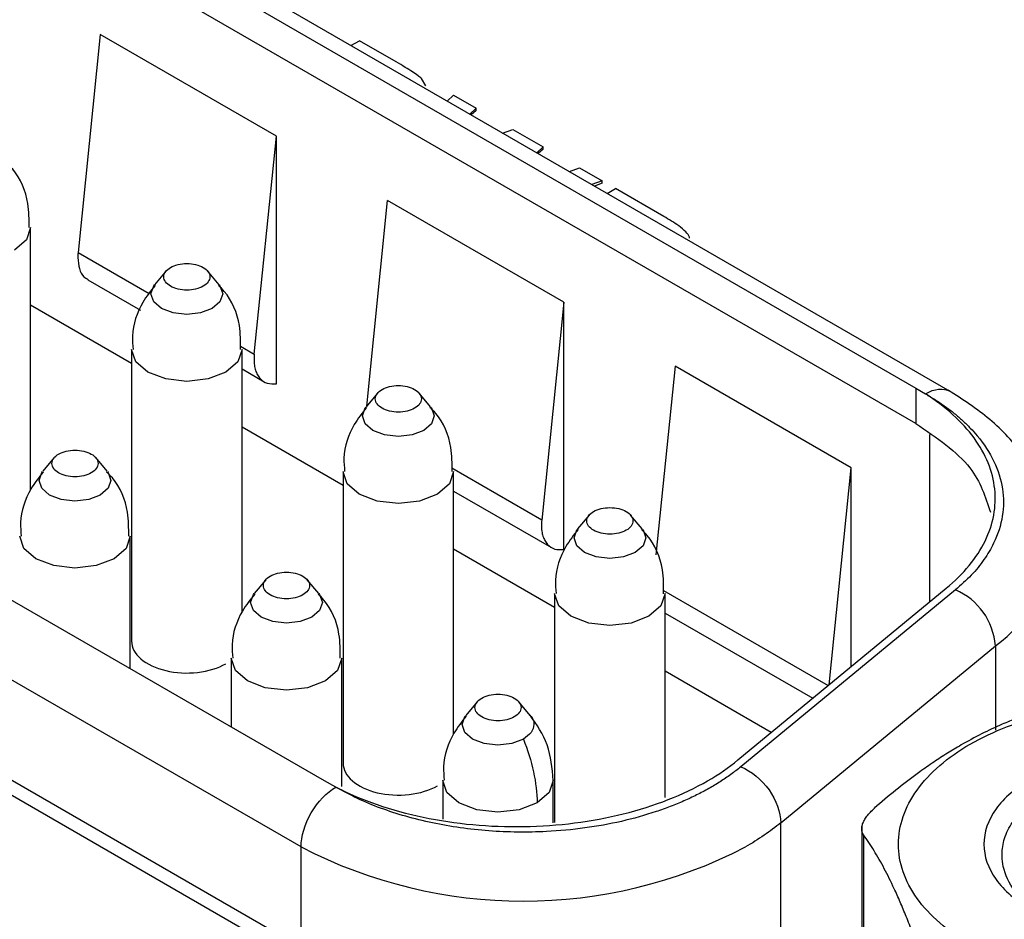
# Model space of a CAD drawing. Header units: inches. Extents: x 1.04 to 7.18, y 2.19 to 10.07.
# Tile 37 of 40: x 6.57 to 6.75, y 9.65 to 9.82. Entities that reach past the tile are written whole.
import ezdxf

# ---------------------------------------------------------------- set-up
doc = ezdxf.new("R2010")
doc.units = ezdxf.units.IN
doc.header["$MEASUREMENT"] = 0

msp = doc.modelspace()

# ---------------------------------------------------------------- linework, layer by layer
at = {"color": 7, "linetype": 'Continuous', "lineweight": 25}
for p, q in [((6.4636791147, 9.9025699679), (6.72934867, 9.7492022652)), ((6.7356014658, 9.7485878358), (6.4662839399, 9.9040614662)), ((6.7293486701, 9.74277281), (6.4636791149, 9.896140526)), ((6.621916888, 9.6778318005), (6.340048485, 9.8405508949)), ((6.6176714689, 9.6658175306), (6.331766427, 9.8308669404)), ((6.5812025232, 9.8134259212), (6.5771674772, 9.7738203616)), ((6.6132172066, 9.794944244), (6.581202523, 9.813425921)), ((6.6267416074, 9.811431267), (6.6282682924, 9.8123126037)), ((6.6349415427, 9.8084602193), (6.6282682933, 9.8123126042)), ((6.6403444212, 9.804132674), (6.6395714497, 9.8054207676)), ((6.6442226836, 9.8013396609), (6.6453839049, 9.8024319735)), ((6.6453839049, 9.8024319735), (6.6494956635, 9.8000583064)), ((6.649495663, 9.8000583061), (6.6483144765, 9.7989775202)), ((6.649495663, 9.7996500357), (6.6485880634, 9.7988195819)), ((6.649495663, 9.7996500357), (6.649495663, 9.8000583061)), ((6.6542766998, 9.7955356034), (6.6561689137, 9.7962059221)), ((6.6561689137, 9.7962059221), (6.6616429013, 9.7930458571)), ((6.6091821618, 9.755338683), (6.6132172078, 9.7949442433)), ((6.6132172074, 9.749990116), (6.6132172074, 9.7949442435)), ((6.6616429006, 9.7930458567), (6.6604721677, 9.7919590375)), ((6.6616429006, 9.7926375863), (6.6607433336, 9.7918024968)), ((6.6616429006, 9.7926375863), (6.6616429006, 9.7930458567)), ((6.6664088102, 9.7885318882), (6.6682743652, 9.7892175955)), ((6.6682743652, 9.7892175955), (6.6723944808, 9.786839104)), ((6.6723944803, 9.7868391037), (6.6705090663, 9.7861648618)), ((6.6723944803, 9.7864308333), (6.6709457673, 9.7859127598)), ((6.6723944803, 9.7864308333), (6.6723944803, 9.7868391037)), ((6.673274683, 9.7845683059), (6.674801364, 9.7854496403)), ((6.6835555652, 9.7803959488), (6.6748013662, 9.7854496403)), ((6.629593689, 9.7459286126), (6.6334003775, 9.7832927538)), ((6.6654150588, 9.764811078), (6.6334003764, 9.7832927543)), ((6.5685532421, 9.7306546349), (6.5685532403, 9.7783808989)), ((6.5771674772, 9.7738203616), (6.590083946, 9.7663638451)), ((6.593164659, 9.7704718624), (6.5910701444, 9.7679806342)), ((6.6027928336, 9.7679806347), (6.6006983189, 9.7704718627)), ((6.5789540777, 9.7688395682), (6.5884947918, 9.7633318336)), ((6.6654150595, 9.7648110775), (6.6613800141, 9.7252055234)), ((6.6654150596, 9.7198569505), (6.6654150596, 9.7648110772)), ((6.5868921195, 9.75368912), (6.5685532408, 9.7642759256)), ((6.5868921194, 9.7562028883), (6.5868921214, 9.7032160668)), ((6.606658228, 9.7567957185), (6.6091821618, 9.755338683)), ((6.6069708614, 9.7084766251), (6.6069708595, 9.7562028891)), ((6.6069708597, 9.7526658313), (6.6109687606, 9.7503578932)), ((6.6855982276, 9.7531595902), (6.682107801, 9.7188996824)), ((6.717612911, 9.734677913), (6.6855982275, 9.75315959)), ((6.7293486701, 9.7492022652), (6.7310734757, 9.7481544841)), ((6.7293486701, 9.7492022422), (6.7293486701, 9.74277281)), ((6.6315822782, 9.7482938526), (6.6294877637, 9.7458026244)), ((6.6412104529, 9.7458026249), (6.6391159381, 9.7482938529)), ((6.6253097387, 9.7315111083), (6.6069708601, 9.7420979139)), ((6.731817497, 9.7407373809), (6.731817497, 9.7103076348)), ((6.572842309, 9.7365619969), (6.5707477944, 9.7340707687)), ((6.5824704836, 9.7340707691), (6.5803759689, 9.7365619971)), ((6.6613800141, 9.7252055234), (6.6450758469, 9.734617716)), ((6.7135998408, 9.695288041), (6.7176129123, 9.7346779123)), ((6.7176129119, 9.6985966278), (6.7176129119, 9.7346779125)), ((6.6253097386, 9.7340248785), (6.6253097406, 9.681038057)), ((6.6453884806, 9.6862986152), (6.6453884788, 9.7340248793)), ((6.6453884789, 9.7304878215), (6.6631666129, 9.7202247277)), ((6.6699998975, 9.7261158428), (6.6679053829, 9.7236246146)), ((6.6796280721, 9.723624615), (6.6775335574, 9.7261158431)), ((6.5866485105, 9.6981917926), (6.5866485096, 9.7222930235)), ((6.663727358, 9.7093330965), (6.6453884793, 9.7199199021)), ((6.6112599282, 9.714383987), (6.6091654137, 9.7118927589)), ((6.6208881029, 9.7118927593), (6.6187935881, 9.7143839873)), ((6.6970280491, 9.6816253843), (6.73486272, 9.7128182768)), ((6.6637273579, 9.7118468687), (6.6637273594, 9.6702373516)), ((6.6834934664, 9.7124397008), (6.7134369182, 9.695153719)), ((6.6838060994, 9.67481179), (6.683806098, 9.7118468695)), ((6.7365253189, 9.7125224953), (6.6975441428, 9.6803843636)), ((6.5092579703, 9.7074853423), (6.72779294, 9.5813277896)), ((6.7317296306, 9.5817176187), (6.5131946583, 9.7078751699)), ((6.6838060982, 9.7083098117), (6.7106194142, 9.6928308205)), ((6.7048004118, 9.6702180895), (6.7437815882, 9.7023562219)), ((6.7437815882, 9.7023562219), (6.7437815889, 9.6870289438)), ((6.6049873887, 9.7001150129), (6.6049873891, 9.687604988)), ((6.6250661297, 9.6768248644), (6.6250661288, 9.7001150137)), ((6.7030802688, 9.6866151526), (6.6838060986, 9.6977418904)), ((6.6496775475, 9.6922059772), (6.6475830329, 9.689714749)), ((6.6593057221, 9.6897147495), (6.6572112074, 9.6922059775)), ((6.6239899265, 9.6767019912), (6.621916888, 9.6778318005)), ((6.6434050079, 9.6779370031), (6.6434050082, 9.670896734)), ((6.6634837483, 9.6702061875), (6.663483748, 9.6779370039)), ((6.7048004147, 9.5988961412), (6.7048004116, 9.6702180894)), ((6.7195014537, 9.6695174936), (6.7195014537, 9.599532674)), ((6.719820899, 9.6680386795), (6.719820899, 9.598184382)), ((6.6176714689, 9.6475619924), (6.6176714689, 9.6658175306))]:
    msp.add_line(p, q, dxfattribs=at)
at = {"color": 7, "linetype": 'Continuous', "lineweight": 25, "flags": 128}
for points in [[(6.5685532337, 9.7783875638), (6.5685532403, 9.7783808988), (6.5677890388, 9.7761630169), (6.5656127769, 9.7742827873)], [(6.6015384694, 9.7636787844), (6.5994247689, 9.7628634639), (6.5969314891, 9.7625771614), (6.5944382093, 9.7628634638), (6.5923245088, 9.7636787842), (6.5909121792, 9.7648989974), (6.5904162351, 9.7663383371), (6.5909121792, 9.7677776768), (6.5910348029, 9.7679379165)], [(6.6028304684, 9.7679350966), (6.6029507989, 9.7677776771), (6.6034467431, 9.7663383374), (6.6029507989, 9.7648989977), (6.6015384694, 9.7636787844)], [(6.6040303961, 9.7521047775), (6.6007733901, 9.7508484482), (6.5969314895, 9.750407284), (6.5930895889, 9.750848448), (6.5898325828, 9.7521047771), (6.5876563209, 9.7539850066), (6.5868921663, 9.7561851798)], [(6.6069708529, 9.756209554), (6.6069708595, 9.756202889), (6.606206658, 9.753985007), (6.6040303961, 9.7521047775)], [(6.6399560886, 9.7415007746), (6.6378423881, 9.7406854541), (6.6353491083, 9.7403991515), (6.6328558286, 9.7406854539), (6.630742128, 9.7415007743), (6.6293297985, 9.7427209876), (6.6288338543, 9.7441603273), (6.6293297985, 9.745599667), (6.6294524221, 9.7457599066)], [(6.6412480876, 9.7457570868), (6.6413684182, 9.7455996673), (6.6418643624, 9.7441603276), (6.6413684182, 9.7427209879), (6.6399560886, 9.7415007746)], [(6.5812161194, 9.7297689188), (6.5791024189, 9.7289535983), (6.5766091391, 9.7286672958), (6.5741158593, 9.7289535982), (6.5720021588, 9.7297689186), (6.5705898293, 9.7309891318), (6.5700938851, 9.7324284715), (6.5705898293, 9.7338678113), (6.5707124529, 9.7340280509)], [(6.5825081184, 9.7340252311), (6.582628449, 9.7338678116), (6.5831243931, 9.7324284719), (6.582628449, 9.7309891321), (6.5812161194, 9.7297689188)], [(6.6424480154, 9.7299267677), (6.6391910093, 9.7286704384), (6.6353491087, 9.7282292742), (6.6315072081, 9.7286704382), (6.628250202, 9.7299267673), (6.6260739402, 9.7318069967), (6.6253097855, 9.73400717)], [(6.6453884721, 9.7340315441), (6.6453884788, 9.7340248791), (6.6446242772, 9.7318069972), (6.6424480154, 9.7299267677)], [(6.6783737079, 9.7193227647), (6.6762600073, 9.7185074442), (6.6737667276, 9.7182211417), (6.6712734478, 9.7185074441), (6.6691597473, 9.7193227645), (6.6677474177, 9.7205429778), (6.6672514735, 9.7219823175), (6.6677474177, 9.7234216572), (6.6678700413, 9.7235818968)], [(6.6796657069, 9.723579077), (6.6797860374, 9.7234216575), (6.6802819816, 9.7219823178), (6.6797860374, 9.7205429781), (6.6783737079, 9.7193227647)], [(6.5837080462, 9.7181949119), (6.5804510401, 9.7169385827), (6.5766091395, 9.7164974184), (6.5727672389, 9.7169385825), (6.5695102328, 9.7181949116), (6.567333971, 9.720075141), (6.5665698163, 9.7222753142)], [(6.5866485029, 9.7222996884), (6.5866485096, 9.7222930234), (6.585884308, 9.7200751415), (6.5837080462, 9.7181949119)], [(6.6196337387, 9.707590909), (6.6175200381, 9.7067755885), (6.6150267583, 9.706489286), (6.6125334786, 9.7067755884), (6.610419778, 9.7075909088), (6.6090074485, 9.708811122), (6.6085115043, 9.7102504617), (6.6090074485, 9.7116898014), (6.6091300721, 9.7118500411)], [(6.6209257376, 9.7118472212), (6.6210460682, 9.7116898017), (6.6215420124, 9.710250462), (6.6210460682, 9.7088111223), (6.6196337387, 9.707590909)], [(6.6808656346, 9.7077487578), (6.6776086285, 9.7064924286), (6.6737667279, 9.7060512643), (6.6699248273, 9.7064924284), (6.6666678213, 9.7077487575), (6.6644915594, 9.7096289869), (6.6637274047, 9.7118291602)], [(6.6838060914, 9.7118535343), (6.683806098, 9.7118468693), (6.6830418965, 9.7096289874), (6.6808656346, 9.7077487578)], [(6.6221256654, 9.6960169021), (6.6188686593, 9.6947605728), (6.6150267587, 9.6943194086), (6.6111848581, 9.6947605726), (6.6079278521, 9.6960169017), (6.6057515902, 9.6978971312), (6.6049874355, 9.7000973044)], [(6.6250661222, 9.7001216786), (6.6250661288, 9.7001150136), (6.6243019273, 9.6978971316), (6.6221256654, 9.6960169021)], [(6.6580513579, 9.6854128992), (6.6559376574, 9.6845975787), (6.6534443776, 9.6843112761), (6.6509510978, 9.6845975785), (6.6488373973, 9.6854128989), (6.6474250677, 9.6866331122), (6.6469291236, 9.6880724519), (6.6474250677, 9.6895117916), (6.6475476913, 9.6896720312)], [(6.6605432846, 9.6738388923), (6.6572862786, 9.672582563), (6.653444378, 9.6721413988), (6.6496024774, 9.6725825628), (6.6463454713, 9.6738388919), (6.6441692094, 9.6757191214), (6.6434050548, 9.6779192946)], [(6.6634836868, 9.6779167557), (6.6627195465, 9.6757191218), (6.6605432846, 9.6738388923)]]:
    msp.add_lwpolyline(points, dxfattribs=at)
at = {"color": 7, "linetype": 'Continuous', "lineweight": 25}
for centre, radius, start, end in [((6.7293646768, 9.7225341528), 0.0247991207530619, 305.5453875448, 355.8357331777), ((6.7318953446, 9.7015450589), 0.0119138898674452, 3.9040283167, 67.1313490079), ((6.6580377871, 9.7437242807), 0.0877433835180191, 242.6096844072, 297.3903273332)]:
    msp.add_arc(centre, radius, start, end, dxfattribs=at)
for points, knots in [([(7.133111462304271, 9.675974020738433), (7.133048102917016, 9.676459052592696), (7.131863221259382, 9.685529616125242), (7.127238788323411, 9.703031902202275), (7.119070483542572, 9.728360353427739), (7.108168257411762, 9.753338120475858), (7.094914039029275, 9.777913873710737), (7.079245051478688, 9.802000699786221), (7.061231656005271, 9.82551679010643), (7.04092367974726, 9.848376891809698), (7.018392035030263, 9.8704976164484), (6.993716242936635, 9.891798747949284), (6.966985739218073, 9.91220484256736), (6.938297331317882, 9.931645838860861), (6.907754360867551, 9.950056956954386), (6.875465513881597, 9.967378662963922), (6.841543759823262, 9.983556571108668), (6.806105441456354, 9.998541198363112), (6.769270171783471, 10.01228747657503), (6.731161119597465, 10.02475435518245), (6.691904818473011, 10.03590474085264), (6.651630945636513, 10.04570549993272), (6.610472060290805, 10.05412750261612), (6.568563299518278, 10.06114569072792), (6.526042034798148, 10.06673915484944), (6.483047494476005, 10.07089121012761), (6.439720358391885, 10.07358946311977), (6.396202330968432, 10.07482586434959), (6.3526357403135, 10.07459674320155), (6.309163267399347, 10.07290283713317), (6.265927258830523, 10.06974930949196), (6.223069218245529, 10.06514571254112), (6.180729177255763, 10.0591058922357), (6.139045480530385, 10.0516479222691), (6.098154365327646, 10.04279400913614), (6.058189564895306, 10.03257037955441), (6.019281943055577, 10.02100715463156), (5.981559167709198, 10.00813821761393), (5.945145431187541, 9.994001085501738), (5.91016122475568, 9.978636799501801), (5.876723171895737, 9.962089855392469), (5.844943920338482, 9.944408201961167), (5.814932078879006, 9.925643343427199), (5.786792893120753, 9.905851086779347), (5.760627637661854, 9.8850919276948), (5.736533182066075, 9.863431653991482), (5.714600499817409, 9.840941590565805), (5.694915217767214, 9.817699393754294), (5.677551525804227, 9.793790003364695), (5.662587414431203, 9.769303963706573), (5.650038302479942, 9.744341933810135), (5.640093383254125, 9.718991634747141), (5.633330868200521, 9.696980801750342), (5.630907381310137, 9.683361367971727), (5.630021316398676, 9.678381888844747)], [0, 0, 0, 0, 0.0010900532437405, 0.0203850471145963, 0.0397246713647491, 0.0591295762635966, 0.0786116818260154, 0.0981738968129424, 0.1178114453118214, 0.1375141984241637, 0.1572692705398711, 0.1770632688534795, 0.1968838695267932, 0.2167206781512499, 0.2365655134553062, 0.2564115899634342, 0.2762543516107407, 0.2960914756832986, 0.3159216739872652, 0.335744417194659, 0.3555597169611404, 0.3753679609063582, 0.3951697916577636, 0.4149660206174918, 0.4347575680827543, 0.4545454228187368, 0.474330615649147, 0.4941142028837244, 0.5138972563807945, 0.5336808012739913, 0.5534656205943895, 0.5732528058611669, 0.5930434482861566, 0.6128386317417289, 0.6326394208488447, 0.6524468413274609, 0.6722618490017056, 0.6920852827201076, 0.711917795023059, 0.7317597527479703, 0.7516110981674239, 0.7714711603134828, 0.7913384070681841, 0.8112101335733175, 0.8310805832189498, 0.8509425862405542, 0.8707869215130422, 0.8906019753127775, 0.9103741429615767, 0.9300889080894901, 0.9497327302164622, 0.969295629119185, 0.9887739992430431, 1, 1, 1, 1]), ([(6.887754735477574, 9.938890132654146), (6.885025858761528, 9.940450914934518), (6.879568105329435, 9.943572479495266), (6.871217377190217, 9.94815765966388), (6.862749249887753, 9.952670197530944), (6.854153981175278, 9.957102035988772), (6.845436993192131, 9.961453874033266), (6.836599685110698, 9.965724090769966), (6.827644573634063, 9.969911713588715), (6.818573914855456, 9.97401562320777), (6.809390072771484, 9.978034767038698), (6.800095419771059, 9.981968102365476), (6.790692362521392, 9.985814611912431), (6.781183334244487, 9.989573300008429), (6.771570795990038, 9.993243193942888), (6.761857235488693, 9.99682334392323), (6.752045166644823, 10.00031282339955), (6.742137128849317, 10.00371072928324), (6.732135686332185, 10.00701618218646), (6.722043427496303, 10.01022832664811), (6.711862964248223, 10.0133463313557), (6.701596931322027, 10.01636938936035), (6.691247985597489, 10.01929671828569), (6.680818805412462, 10.0221275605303), (6.670312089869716, 10.02486118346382), (6.659730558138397, 10.02749687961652), (6.649076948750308, 10.03003396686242), (6.638354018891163, 10.03247178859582), (6.627564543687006, 10.03480971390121), (6.616711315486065, 10.03704713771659), (6.605797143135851, 10.03918348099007), (6.594824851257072, 10.04121819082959), (6.583797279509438, 10.04315074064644), (6.572717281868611, 10.04498063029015), (6.561587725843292, 10.04670738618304), (6.550411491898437, 10.04833056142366), (6.53919147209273, 10.04984973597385), (6.527930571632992, 10.05126451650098), (6.516631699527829, 10.05257453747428), (6.505297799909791, 10.05377945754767), (6.493931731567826, 10.05487897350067), (6.473956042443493, 10.05662111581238), (6.445255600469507, 10.05854666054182), (6.41606859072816, 10.05962012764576), (6.39105479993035, 10.06002752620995), (6.366007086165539, 10.06005417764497), (6.331567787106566, 10.05922158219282), (6.292023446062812, 10.05702277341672), (6.23831118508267, 10.0522415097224), (6.167969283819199, 10.04234297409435), (6.033328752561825, 10.013023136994), (5.915221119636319, 9.965731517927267), (5.826700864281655, 9.909303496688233), (5.784799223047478, 9.876718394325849), (5.748646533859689, 9.841929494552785), (5.718554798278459, 9.805265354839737), (5.697483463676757, 9.77134240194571), (5.683315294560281, 9.74098495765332), (5.674149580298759, 9.714618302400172), (5.668071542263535, 9.688300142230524), (5.664480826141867, 9.658384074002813), (5.664878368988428, 9.624939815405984), (5.670315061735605, 9.592796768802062), (5.678274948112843, 9.565837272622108), (5.68959908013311, 9.537041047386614), (5.706223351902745, 9.506385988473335), (5.725849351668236, 9.479010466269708), (5.740864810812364, 9.46092037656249), (5.75349703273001, 9.447041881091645), (5.77576312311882, 9.424694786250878), (5.800526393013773, 9.403685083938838), (5.8266228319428, 9.38462205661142), (5.842033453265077, 9.374117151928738), (5.858000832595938, 9.363891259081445), (5.869132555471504, 9.357340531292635), (5.874698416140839, 9.354065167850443)], [0, 0, 0, 0, 0.0051249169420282, 0.0102498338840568, 0.0153747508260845, 0.020499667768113, 0.0256245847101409, 0.0307495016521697, 0.035874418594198, 0.040999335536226, 0.0461242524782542, 0.0512491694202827, 0.056374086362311, 0.0614990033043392, 0.0666239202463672, 0.0717488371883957, 0.076873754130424, 0.0819986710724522, 0.0871235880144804, 0.0922485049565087, 0.0973734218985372, 0.1024983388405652, 0.1076232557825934, 0.1127481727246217, 0.1178730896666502, 0.1229980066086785, 0.1281229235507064, 0.1332478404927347, 0.1383727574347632, 0.1434976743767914, 0.1486225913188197, 0.1537475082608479, 0.1588724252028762, 0.1639973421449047, 0.1691222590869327, 0.1742471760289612, 0.1793720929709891, 0.1844970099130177, 0.1896219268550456, 0.1947468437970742, 0.1998717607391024, 0.2049966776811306, 0.2216990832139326, 0.238401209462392, 0.243995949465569, 0.2550834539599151, 0.2718116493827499, 0.2899624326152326, 0.3080554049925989, 0.3442889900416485, 0.3863054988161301, 0.4997350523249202, 0.5309395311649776, 0.5621440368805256, 0.5933485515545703, 0.6245530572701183, 0.6557575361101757, 0.6764943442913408, 0.6971666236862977, 0.7178624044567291, 0.7378114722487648, 0.7664294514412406, 0.7950472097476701, 0.8123442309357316, 0.8296044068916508, 0.8632627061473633, 0.8864235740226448, 0.8980183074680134, 0.9096126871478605, 0.9226467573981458, 0.9575889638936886, 0.9681917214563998, 0.9787944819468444, 0.989397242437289, 1, 1, 1, 1]), ([(5.874698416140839, 9.354065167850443), (5.877427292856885, 9.35250438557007), (5.882885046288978, 9.349382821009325), (5.891235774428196, 9.344797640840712), (5.899703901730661, 9.340285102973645), (5.908299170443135, 9.335853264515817), (5.917016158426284, 9.331501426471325), (5.925853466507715, 9.327231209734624), (5.934808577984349, 9.323043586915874), (5.943879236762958, 9.31893967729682), (5.95306307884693, 9.31492053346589), (5.962357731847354, 9.310987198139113), (5.971760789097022, 9.307140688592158), (5.981269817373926, 9.30338200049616), (5.990882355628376, 9.299712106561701), (6.000595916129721, 9.296131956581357), (6.01040798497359, 9.292642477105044), (6.020316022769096, 9.289244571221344), (6.030317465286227, 9.285939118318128), (6.04040972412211, 9.282726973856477), (6.05059018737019, 9.27960896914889), (6.060856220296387, 9.276585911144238), (6.071205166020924, 9.273658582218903), (6.08163434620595, 9.27082773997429), (6.092141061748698, 9.26809411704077), (6.102722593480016, 9.26545842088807), (6.113376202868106, 9.262921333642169), (6.124099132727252, 9.260483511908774), (6.134888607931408, 9.25814558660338), (6.145741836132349, 9.255908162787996), (6.156656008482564, 9.253771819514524), (6.167628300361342, 9.251737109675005), (6.178655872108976, 9.24980455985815), (6.189735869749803, 9.247974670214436), (6.200865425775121, 9.246247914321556), (6.212041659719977, 9.244624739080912), (6.223261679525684, 9.243105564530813), (6.234522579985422, 9.241690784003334), (6.245821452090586, 9.24038076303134), (6.257155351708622, 9.239175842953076), (6.268521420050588, 9.238076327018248), (6.288497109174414, 9.236334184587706), (6.317197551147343, 9.234408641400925), (6.346384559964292, 9.233335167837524), (6.371398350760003, 9.232927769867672), (6.396446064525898, 9.232901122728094), (6.430885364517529, 9.233733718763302), (6.47042970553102, 9.235932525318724), (6.524141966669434, 9.240713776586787), (6.59448479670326, 9.250612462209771), (6.729125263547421, 9.279932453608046), (6.847232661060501, 9.327224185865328), (6.935752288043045, 9.383651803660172), (6.977653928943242, 9.416236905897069), (7.013806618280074, 9.45102580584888), (7.043898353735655, 9.487689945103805), (7.064969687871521, 9.521612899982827), (7.079137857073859, 9.551970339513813), (7.08830357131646, 9.578336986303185), (7.094381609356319, 9.604655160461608), (7.09797232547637, 9.634571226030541), (7.097574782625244, 9.668015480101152), (7.09213808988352, 9.70015853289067), (7.084178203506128, 9.727118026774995), (7.072854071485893, 9.75591425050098), (7.056229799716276, 9.78656931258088), (7.036603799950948, 9.81394483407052), (7.021588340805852, 9.8320349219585), (7.008956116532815, 9.845913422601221), (6.986690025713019, 9.868260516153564), (6.961926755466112, 9.889270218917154), (6.935830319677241, 9.908333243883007), (6.920419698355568, 9.91883814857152), (6.904452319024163, 9.92906404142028), (6.893320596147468, 9.935614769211), (6.887754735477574, 9.938890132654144)], [0, 0, 0, 0, 0.0051249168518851, 0.0102498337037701, 0.0153747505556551, 0.0204996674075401, 0.0256245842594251, 0.0307495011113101, 0.0358744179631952, 0.0409993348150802, 0.0461242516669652, 0.0512491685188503, 0.0563740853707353, 0.0614990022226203, 0.0666239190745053, 0.0717488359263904, 0.0768737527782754, 0.0819986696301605, 0.0871235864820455, 0.0922485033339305, 0.0973734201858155, 0.1024983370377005, 0.1076232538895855, 0.1127481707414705, 0.1178730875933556, 0.1229980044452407, 0.1281229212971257, 0.1332478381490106, 0.1383727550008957, 0.1434976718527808, 0.1486225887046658, 0.1537475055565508, 0.1588724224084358, 0.1639973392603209, 0.1691222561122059, 0.174247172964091, 0.179372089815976, 0.184497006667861, 0.189621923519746, 0.194746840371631, 0.1998717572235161, 0.2049966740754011, 0.221699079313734, 0.2384012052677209, 0.2439959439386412, 0.2550834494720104, 0.2718116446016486, 0.2899624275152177, 0.3080553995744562, 0.3442889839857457, 0.386306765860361, 0.499735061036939, 0.5309395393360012, 0.5621440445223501, 0.5933485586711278, 0.6245530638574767, 0.6557575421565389, 0.6764943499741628, 0.6971666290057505, 0.7178624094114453, 0.737811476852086, 0.76642945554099, 0.7950472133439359, 0.8123442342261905, 0.8296044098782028, 0.8632627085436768, 0.8864235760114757, 0.8980183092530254, 0.9096126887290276, 0.9226467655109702, 0.9575889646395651, 0.968191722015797, 0.9787944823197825, 0.989397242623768, 1, 1, 1, 1]), ([(6.639571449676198, 9.805420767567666), (6.639358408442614, 9.8056016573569), (6.638855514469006, 9.806028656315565), (6.637841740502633, 9.806705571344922), (6.636516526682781, 9.807540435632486), (6.635499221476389, 9.808134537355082), (6.634941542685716, 9.808460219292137)], [0, 0, 0, 0, 0.1617732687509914, 0.3818735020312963, 0.6611478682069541, 1, 1, 1, 1]), ([(6.56827098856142, 9.778373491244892), (6.568277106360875, 9.779826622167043), (6.568292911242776, 9.783580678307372), (6.566487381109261, 9.787845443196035), (6.564611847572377, 9.789683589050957), (6.564254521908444, 9.790033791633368)], [0, 0, 0, 0, 0.3382833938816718, 0.8739300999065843, 0.9999999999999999, 0.9999999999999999, 0.9999999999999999, 0.9999999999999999]), ([(6.688242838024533, 9.776419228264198), (6.688234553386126, 9.77649375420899), (6.688188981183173, 9.776903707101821), (6.687489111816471, 9.777684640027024), (6.685984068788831, 9.778962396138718), (6.684501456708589, 9.77983758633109), (6.683555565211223, 9.780395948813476)], [0, 0, 0, 0, 0.0457334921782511, 0.2515711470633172, 0.5225099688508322, 1, 1, 1, 1]), ([(6.577119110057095, 9.772895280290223), (6.577178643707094, 9.772201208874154), (6.577297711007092, 9.770813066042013), (6.578011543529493, 9.769452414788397), (6.578736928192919, 9.769066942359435), (6.579004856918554, 9.7689245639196)], [0, 0, 0, 0, 0.3867435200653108, 0.7734870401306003, 1, 1, 1, 1]), ([(6.593970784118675, 9.771125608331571), (6.594745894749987, 9.771573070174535), (6.595835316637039, 9.771833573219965), (6.598027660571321, 9.771833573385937), (6.599117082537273, 9.771573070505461), (6.599892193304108, 9.77112560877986)], [0, 0, 0, 0, 0.5, 0.5, 1, 1, 1, 1]), ([(6.593970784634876, 9.767707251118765), (6.593195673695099, 9.768154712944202), (6.592744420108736, 9.768783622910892), (6.592744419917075, 9.770049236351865), (6.593195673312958, 9.77067814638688), (6.593970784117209, 9.771125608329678)], [0, 0, 0, 0, 0.5, 0.5, 1, 1, 1, 1]), ([(6.599892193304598, 9.771125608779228), (6.600667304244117, 9.770678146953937), (6.601118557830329, 9.770049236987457), (6.601118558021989, 9.768783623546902), (6.600667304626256, 9.768154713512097), (6.599892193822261, 9.767707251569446)], [0, 0, 0, 0, 0.5, 0.5, 1, 1, 1, 1]), ([(6.591155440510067, 9.767866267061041), (6.590374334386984, 9.766869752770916), (6.588333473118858, 9.764266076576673), (6.586829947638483, 9.759978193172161), (6.587099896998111, 9.757024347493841), (6.587174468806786, 9.756208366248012)], [0, 0, 0, 0, 0.3097555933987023, 0.8093243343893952, 1, 1, 1, 1]), ([(6.599892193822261, 9.767707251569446), (6.599117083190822, 9.767259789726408), (6.598027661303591, 9.766999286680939), (6.595835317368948, 9.766999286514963), (6.594745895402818, 9.767259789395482), (6.593970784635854, 9.767707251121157)], [0, 0, 0, 0, 0.5, 0.5, 1, 1, 1, 1]), ([(6.606688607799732, 9.756195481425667), (6.606694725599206, 9.75764861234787), (6.606710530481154, 9.7614026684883), (6.604905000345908, 9.765667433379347), (6.603029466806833, 9.767505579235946), (6.602672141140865, 9.767855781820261)], [0, 0, 0, 0, 0.3382833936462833, 0.8739300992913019, 0.9999999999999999, 0.9999999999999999, 0.9999999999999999, 0.9999999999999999]), ([(6.609182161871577, 9.755338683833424), (6.609168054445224, 9.755181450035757), (6.609139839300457, 9.754866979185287), (6.609135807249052, 9.754564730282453), (6.60913379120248, 9.754413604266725)], [0, 0, 0, 0, 0.4999948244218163, 0.9999999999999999, 0.9999999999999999, 0.9999999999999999, 0.9999999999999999]), ([(6.60913379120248, 9.754413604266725), (6.609146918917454, 9.754053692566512), (6.609172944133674, 9.753340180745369), (6.609392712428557, 9.75239999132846), (6.609746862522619, 9.751582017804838), (6.610391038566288, 9.750693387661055), (6.611478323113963, 9.749919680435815), (6.61263536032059, 9.74996654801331), (6.613217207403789, 9.749990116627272)], [0, 0, 0, 0, 0.1255164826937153, 0.2488318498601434, 0.3728866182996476, 0.5005702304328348, 0.7488483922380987, 1, 1, 1, 1]), ([(6.632388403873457, 9.745529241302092), (6.631613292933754, 9.745976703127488), (6.631162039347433, 9.746605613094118), (6.631162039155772, 9.747871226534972), (6.631613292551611, 9.748500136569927), (6.632388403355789, 9.748947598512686)], [0, 0, 0, 0, 0.5, 0.5, 1, 1, 1, 1]), ([(6.632388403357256, 9.74894759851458), (6.633163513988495, 9.749395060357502), (6.634252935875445, 9.749655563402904), (6.636445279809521, 9.749655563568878), (6.637534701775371, 9.749395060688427), (6.638309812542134, 9.748947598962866)], [0, 0, 0, 0, 0.5, 0.5, 1, 1, 1, 1]), ([(6.638309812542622, 9.748947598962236), (6.639084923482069, 9.748500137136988), (6.639536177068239, 9.747871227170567), (6.639536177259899, 9.74660561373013), (6.639084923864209, 9.745976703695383), (6.638309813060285, 9.745529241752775)], [0, 0, 0, 0, 0.5, 0.5, 1, 1, 1, 1]), ([(6.754105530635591, 9.721215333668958), (6.753851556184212, 9.723916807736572), (6.753347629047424, 9.729276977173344), (6.74924828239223, 9.736877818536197), (6.743296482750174, 9.743606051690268), (6.73786224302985, 9.747106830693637), (6.735234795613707, 9.748799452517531)], [0, 0, 0, 0, 0.2623643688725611, 0.5205741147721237, 0.7681982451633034, 1, 1, 1, 1]), ([(6.734862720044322, 9.712818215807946), (6.738027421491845, 9.715427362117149), (6.740424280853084, 9.718346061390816), (6.743415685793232, 9.724477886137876), (6.744009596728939, 9.727689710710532), (6.743327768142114, 9.734047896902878), (6.742052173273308, 9.737192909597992), (6.737773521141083, 9.74306491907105), (6.73477137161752, 9.745790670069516), (6.731073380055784, 9.748154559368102)], [0, 0, 0, 0, 0.25, 0.25, 0.5, 0.5, 0.75, 0.75, 1, 1, 1, 1]), ([(6.731073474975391, 9.748154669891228), (6.731705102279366, 9.747782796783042), (6.732966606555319, 9.74704008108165), (6.734713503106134, 9.745848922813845), (6.736347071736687, 9.744605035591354), (6.737857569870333, 9.743302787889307), (6.739247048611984, 9.74194344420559), (6.741410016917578, 9.739532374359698), (6.74378317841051, 9.73589079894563), (6.745308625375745, 9.730947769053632), (6.745311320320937, 9.725907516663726), (6.743912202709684, 9.721576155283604), (6.741813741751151, 9.71800913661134), (6.739510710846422, 9.715156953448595), (6.737523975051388, 9.713403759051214), (6.736525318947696, 9.712522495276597)], [0, 0, 0, 0, 0.0402205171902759, 0.0803295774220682, 0.1204610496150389, 0.1607485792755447, 0.2013242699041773, 0.2423174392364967, 0.3704302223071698, 0.5000269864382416, 0.6281296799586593, 0.7577367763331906, 0.8383314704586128, 0.9187354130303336, 1, 1, 1, 1]), ([(6.629573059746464, 9.74568825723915), (6.628791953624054, 9.744691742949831), (6.626751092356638, 9.742088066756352), (6.62524756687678, 9.737800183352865), (6.62551751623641, 9.734846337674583), (6.625592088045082, 9.73403035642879)], [0, 0, 0, 0, 0.3097555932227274, 0.8093243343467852, 1, 1, 1, 1]), ([(6.638309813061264, 9.745529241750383), (6.637534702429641, 9.74508177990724), (6.636445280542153, 9.744821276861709), (6.634252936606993, 9.744821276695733), (6.633163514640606, 9.745081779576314), (6.632388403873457, 9.745529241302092)], [0, 0, 0, 0, 0.5, 0.5, 1, 1, 1, 1]), ([(6.645106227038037, 9.734017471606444), (6.645112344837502, 9.735470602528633), (6.645128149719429, 9.73922465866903), (6.643322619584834, 9.743489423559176), (6.641447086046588, 9.745327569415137), (6.641089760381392, 9.74567777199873)], [0, 0, 0, 0, 0.3382833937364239, 0.8739300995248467, 1, 1, 1, 1]), ([(6.729348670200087, 9.742772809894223), (6.733102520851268, 9.740209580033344), (6.740026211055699, 9.73548189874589), (6.741988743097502, 9.729418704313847), (6.7428872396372, 9.726642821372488)], [0, 0, 0, 0, 0.542174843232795, 1, 1, 1, 1]), ([(6.573648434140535, 9.73721574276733), (6.574423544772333, 9.737663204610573), (6.575512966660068, 9.737923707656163), (6.577705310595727, 9.737923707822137), (6.578794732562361, 9.7376632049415), (6.579569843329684, 9.737215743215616)], [0, 0, 0, 0, 0.5, 0.5, 1, 1, 1, 1]), ([(6.573648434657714, 9.73379738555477), (6.572873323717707, 9.734244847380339), (6.57242207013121, 9.734873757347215), (6.572422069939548, 9.736139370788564), (6.572873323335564, 9.736768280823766), (6.573648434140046, 9.737215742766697)], [0, 0, 0, 0, 0.5, 0.5, 1, 1, 1, 1]), ([(6.579569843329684, 9.737215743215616), (6.58034495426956, 9.73676828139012), (6.580796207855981, 9.736139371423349), (6.580796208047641, 9.73487375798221), (6.580344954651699, 9.734244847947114), (6.579569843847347, 9.733797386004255)], [0, 0, 0, 0, 0.5, 0.5, 1, 1, 1, 1]), ([(6.570833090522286, 9.733956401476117), (6.570051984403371, 9.73295988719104), (6.568011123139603, 9.730356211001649), (6.566507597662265, 9.726068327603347), (6.566777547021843, 9.723114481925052), (6.566852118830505, 9.722298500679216)], [0, 0, 0, 0, 0.3097555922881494, 0.8093243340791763, 1, 1, 1, 1]), ([(6.579569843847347, 9.733797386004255), (6.57879473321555, 9.733349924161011), (6.577705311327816, 9.733089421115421), (6.57551296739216, 9.733089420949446), (6.574423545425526, 9.733349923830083), (6.573648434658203, 9.733797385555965)], [0, 0, 0, 0, 0.5, 0.5, 1, 1, 1, 1]), ([(6.586366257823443, 9.722285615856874), (6.586372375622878, 9.723738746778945), (6.586388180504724, 9.727492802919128), (6.584582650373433, 9.731757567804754), (6.58270711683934, 9.733595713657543), (6.582349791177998, 9.733945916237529)], [0, 0, 0, 0, 0.338283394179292, 0.8739301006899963, 1, 1, 1, 1]), ([(6.670806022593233, 9.726769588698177), (6.671581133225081, 9.72721705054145), (6.672670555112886, 9.727477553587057), (6.674862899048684, 9.727477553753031), (6.675952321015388, 9.727217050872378), (6.676727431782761, 9.726769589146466)], [0, 0, 0, 0, 0.5, 0.5, 1, 1, 1, 1]), ([(6.670806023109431, 9.723351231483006), (6.67003091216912, 9.723798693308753), (6.669579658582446, 9.724427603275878), (6.669579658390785, 9.725693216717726), (6.670030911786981, 9.726322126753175), (6.670806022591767, 9.726769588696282)], [0, 0, 0, 0, 0.5, 0.5, 1, 1, 1, 1]), ([(6.676727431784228, 9.726769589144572), (6.67750254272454, 9.726322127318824), (6.677953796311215, 9.7256932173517), (6.677953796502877, 9.724427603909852), (6.677502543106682, 9.723798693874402), (6.676727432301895, 9.723351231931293)], [0, 0, 0, 0, 0.5, 0.5, 1, 1, 1, 1]), ([(6.661380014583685, 9.725205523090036), (6.661365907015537, 9.725048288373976), (6.66133769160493, 9.72473381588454), (6.661333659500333, 9.724431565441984), (6.661331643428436, 9.724280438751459)], [0, 0, 0, 0, 0.4999951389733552, 1, 1, 1, 1]), ([(6.661331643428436, 9.724280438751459), (6.661344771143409, 9.723920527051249), (6.661370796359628, 9.72320701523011), (6.661590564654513, 9.7222668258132), (6.661944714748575, 9.721448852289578), (6.662588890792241, 9.72056022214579), (6.663676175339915, 9.719786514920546), (6.664833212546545, 9.71983338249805), (6.665415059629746, 9.719856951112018)], [0, 0, 0, 0, 0.1255164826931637, 0.2488318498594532, 0.3728866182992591, 0.5005702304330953, 0.7488483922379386, 1, 1, 1, 1]), ([(6.667990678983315, 9.723510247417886), (6.667209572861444, 9.722513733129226), (6.665168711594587, 9.71991005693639), (6.663665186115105, 9.715622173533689), (6.66393513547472, 9.712668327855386), (6.664009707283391, 9.711852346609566)], [0, 0, 0, 0, 0.3097555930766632, 0.8093243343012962, 0.9999999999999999, 0.9999999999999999, 0.9999999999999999, 0.9999999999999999]), ([(6.683523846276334, 9.711839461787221), (6.683529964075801, 9.713292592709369), (6.683545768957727, 9.717046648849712), (6.681740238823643, 9.721311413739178), (6.679864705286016, 9.723149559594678), (6.679507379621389, 9.72349976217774)], [0, 0, 0, 0, 0.3382833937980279, 0.8739300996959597, 1, 1, 1, 1]), ([(6.676727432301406, 9.72335123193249), (6.675952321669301, 9.722903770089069), (6.674862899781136, 9.722643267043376), (6.672670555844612, 9.722643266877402), (6.671581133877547, 9.722903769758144), (6.670806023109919, 9.723351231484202)], [0, 0, 0, 0, 0.5, 0.5, 1, 1, 1, 1]), ([(6.61206605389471, 9.711619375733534), (6.611290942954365, 9.7120668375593), (6.61083968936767, 9.712695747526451), (6.61083968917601, 9.713961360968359), (6.611290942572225, 9.714590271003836), (6.612066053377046, 9.715037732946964)], [0, 0, 0, 0, 0.5, 0.5, 1, 1, 1, 1]), ([(6.612066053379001, 9.71503773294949), (6.612841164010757, 9.71548519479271), (6.61393058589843, 9.715745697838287), (6.616122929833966, 9.71574569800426), (6.61721235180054, 9.715485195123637), (6.617987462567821, 9.71503773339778)], [0, 0, 0, 0, 0.5, 0.5, 1, 1, 1, 1]), ([(6.617987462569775, 9.715037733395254), (6.618762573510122, 9.714590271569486), (6.619213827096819, 9.713961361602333), (6.61921382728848, 9.712695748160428), (6.618762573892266, 9.712066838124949), (6.617987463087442, 9.71161937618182)], [0, 0, 0, 0, 0.5, 0.5, 1, 1, 1, 1]), ([(6.609250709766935, 9.711778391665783), (6.608469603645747, 9.710781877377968), (6.606428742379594, 9.708178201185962), (6.604925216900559, 9.703890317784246), (6.605195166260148, 9.700936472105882), (6.605269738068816, 9.700120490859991)], [0, 0, 0, 0, 0.3097555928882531, 0.8093243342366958, 1, 1, 1, 1]), ([(6.617987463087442, 9.71161937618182), (6.617212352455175, 9.711171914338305), (6.61612293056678, 9.710911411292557), (6.613930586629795, 9.710911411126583), (6.612841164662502, 9.711171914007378), (6.61206605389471, 9.711619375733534)], [0, 0, 0, 0, 0.5, 0.5, 1, 1, 1, 1]), ([(6.624783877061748, 9.700107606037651), (6.624789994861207, 9.701560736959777), (6.624805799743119, 9.70531479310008), (6.623000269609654, 9.709579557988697), (6.621124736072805, 9.711417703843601), (6.620767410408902, 9.711767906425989)], [0, 0, 0, 0, 0.3382833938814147, 0.8739300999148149, 1, 1, 1, 1]), ([(6.586892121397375, 9.70321606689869), (6.586892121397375, 9.702078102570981), (6.587488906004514, 9.700942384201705), (6.589679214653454, 9.699050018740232), (6.591268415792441, 9.698297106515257), (6.594910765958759, 9.69742614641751), (6.596956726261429, 9.697309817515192), (6.600823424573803, 9.697753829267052), (6.602636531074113, 9.698313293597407), (6.604030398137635, 9.699117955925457)], [0, 0, 0, 0, 0.25, 0.25, 0.5, 0.5, 0.75, 0.75, 1, 1, 1, 1]), ([(6.650483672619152, 9.692859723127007), (6.651258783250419, 9.69330718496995), (6.652348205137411, 9.693567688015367), (6.654540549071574, 9.693567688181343), (6.655629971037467, 9.693307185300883), (6.656405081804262, 9.692859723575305)], [0, 0, 0, 0, 0.5, 0.5, 1, 1, 1, 1]), ([(6.650483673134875, 9.689441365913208), (6.649708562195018, 9.689888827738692), (6.649257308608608, 9.690517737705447), (6.649257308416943, 9.691783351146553), (6.64970856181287, 9.692412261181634), (6.650483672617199, 9.692859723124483)], [0, 0, 0, 0, 0.5, 0.5, 1, 1, 1, 1]), ([(6.656405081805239, 9.692859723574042), (6.657180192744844, 9.692412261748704), (6.657631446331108, 9.691783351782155), (6.657631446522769, 9.69051773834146), (6.657180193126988, 9.689888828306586), (6.656405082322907, 9.689441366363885)], [0, 0, 0, 0, 0.5, 0.5, 1, 1, 1, 1]), ([(6.739213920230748, 9.684495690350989), (6.743335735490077, 9.686875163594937), (6.748275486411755, 9.68878058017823), (6.759046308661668, 9.691356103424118), (6.76487314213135, 9.69202519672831), (6.776531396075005, 9.692025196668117), (6.782358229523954, 9.691356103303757), (6.793129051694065, 9.68878057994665), (6.798068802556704, 9.686875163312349), (6.806312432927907, 9.68211621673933), (6.809613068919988, 9.679264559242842), (6.814074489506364, 9.673046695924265), (6.815233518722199, 9.66968293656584), (6.815233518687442, 9.662952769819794), (6.814074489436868, 9.659589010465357), (6.809613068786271, 9.653371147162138), (6.806312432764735, 9.650519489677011), (6.802190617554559, 9.648140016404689)], [0, 0, 0, 0, 0.1249999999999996, 0.1249999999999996, 0.2499999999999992, 0.2499999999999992, 0.3749999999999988, 0.3749999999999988, 0.499999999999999, 0.499999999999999, 0.6249999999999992, 0.6249999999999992, 0.7499999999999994, 0.7499999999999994, 0.8749999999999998, 0.8749999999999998, 1, 1, 1, 1]), ([(6.64766832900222, 9.689600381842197), (6.646887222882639, 9.688603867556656), (6.644846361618, 9.686000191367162), (6.643342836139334, 9.681712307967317), (6.643612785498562, 9.678758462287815), (6.643687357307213, 9.677942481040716)], [0, 0, 0, 0, 0.3097555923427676, 0.8093243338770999, 1, 1, 1, 1]), ([(6.659252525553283, 9.689694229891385), (6.659325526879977, 9.689634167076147), (6.65988678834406, 9.689172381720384), (6.660069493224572, 9.688060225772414), (6.659665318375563, 9.686581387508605), (6.658589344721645, 9.685802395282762), (6.658051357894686, 9.68541289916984)], [0, 0, 0, 0, 0.0474718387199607, 0.3649812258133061, 0.6824906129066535, 1, 1, 1, 1]), ([(6.663483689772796, 9.677917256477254), (6.663278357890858, 9.680148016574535), (6.662870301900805, 9.684581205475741), (6.660472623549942, 9.688029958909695), (6.659281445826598, 9.689743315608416)], [0, 0, 0, 0, 0.5031953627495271, 1, 1, 1, 1]), ([(6.752865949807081, 9.690942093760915), (6.751987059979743, 9.690670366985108), (6.750247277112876, 9.690132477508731), (6.747630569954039, 9.689184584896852), (6.744647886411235, 9.687972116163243), (6.741295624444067, 9.686424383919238), (6.738798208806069, 9.685037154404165), (6.737556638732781, 9.684347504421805)], [0, 0, 0, 0, 0.1749891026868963, 0.3463950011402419, 0.5157785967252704, 0.7592732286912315, 1, 1, 1, 1]), ([(6.656405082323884, 9.689441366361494), (6.655629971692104, 9.688993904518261), (6.654540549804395, 9.688733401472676), (6.652348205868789, 9.688733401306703), (6.65125878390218, 9.688993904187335), (6.650483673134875, 9.689441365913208)], [0, 0, 0, 0, 0.5, 0.5, 1, 1, 1, 1]), ([(6.737556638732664, 9.684347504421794), (6.736729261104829, 9.683857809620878), (6.735073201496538, 9.682877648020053), (6.732579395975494, 9.681246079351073), (6.729611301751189, 9.679168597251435), (6.726153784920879, 9.676547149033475), (6.723560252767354, 9.674368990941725), (6.722247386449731, 9.673266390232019)], [0, 0, 0, 0, 0.16049353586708, 0.3212400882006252, 0.4842622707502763, 0.7389295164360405, 1, 1, 1, 1]), ([(6.802190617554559, 9.648140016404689), (6.798068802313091, 9.645760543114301), (6.793129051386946, 9.643855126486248), (6.782358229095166, 9.641279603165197), (6.776531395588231, 9.640610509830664), (6.764873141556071, 9.640610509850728), (6.759046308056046, 9.641279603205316), (6.748275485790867, 9.643855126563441), (6.743335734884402, 9.645760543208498), (6.735092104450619, 9.650519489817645), (6.731791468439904, 9.653371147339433), (6.727330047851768, 9.659589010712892), (6.726171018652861, 9.662952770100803), (6.726171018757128, 9.66968293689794), (6.727330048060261, 9.673046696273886), (6.731791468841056, 9.679264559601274), (6.735092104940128, 9.682116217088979), (6.739213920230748, 9.684495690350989)], [0, 0, 0, 0, 0.1250000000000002, 0.1250000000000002, 0.2500000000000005, 0.2500000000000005, 0.3750000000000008, 0.3750000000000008, 0.500000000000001, 0.500000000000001, 0.6250000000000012, 0.6250000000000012, 0.7500000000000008, 0.7500000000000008, 0.8750000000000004, 0.8750000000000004, 1, 1, 1, 1]), ([(6.625309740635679, 9.68103805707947), (6.625309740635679, 9.679900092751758), (6.625906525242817, 9.678764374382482), (6.628096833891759, 9.67687200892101), (6.629686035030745, 9.676119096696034), (6.633328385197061, 9.675248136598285), (6.635374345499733, 9.67513180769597), (6.639241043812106, 9.675575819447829), (6.641054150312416, 9.676135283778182), (6.642448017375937, 9.676939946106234)], [0, 0, 0, 0, 0.25, 0.25, 0.5, 0.5, 0.75, 0.75, 1, 1, 1, 1]), ([(6.697544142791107, 9.680384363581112), (6.696951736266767, 9.679913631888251), (6.695771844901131, 9.678976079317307), (6.693821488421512, 9.67765679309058), (6.691750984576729, 9.676411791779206), (6.68954694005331, 9.675246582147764), (6.68721318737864, 9.67415970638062), (6.684748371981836, 9.673151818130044), (6.681051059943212, 9.671826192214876), (6.675941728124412, 9.670383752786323), (6.669229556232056, 9.669166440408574), (6.661144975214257, 9.668417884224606), (6.651707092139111, 9.66851256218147), (6.643133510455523, 9.669750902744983), (6.636657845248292, 9.671333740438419), (6.632085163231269, 9.672829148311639), (6.627805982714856, 9.674598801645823), (6.625267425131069, 9.675998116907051), (6.62398992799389, 9.676702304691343)], [0, 0, 0, 0, 0.0359415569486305, 0.071584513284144, 0.1070674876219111, 0.1425309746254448, 0.1781156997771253, 0.2139609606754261, 0.2502030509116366, 0.3333036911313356, 0.4160518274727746, 0.5002450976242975, 0.6244897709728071, 0.7499376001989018, 0.8128143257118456, 0.874924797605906, 0.9370574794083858, 1, 1, 1, 1]), ([(6.697544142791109, 9.680384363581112), (6.69944382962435, 9.679616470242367), (6.701331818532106, 9.678073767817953), (6.704018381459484, 9.674309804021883), (6.704800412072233, 9.672111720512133), (6.704800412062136, 9.670218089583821)], [0, 0, 0, 0, 0.5, 0.5, 1, 1, 1, 1]), ([(6.623990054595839, 9.676702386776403), (6.628623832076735, 9.674320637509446), (6.63404542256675, 9.672451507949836), (6.645704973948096, 9.670000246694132), (6.651938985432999, 9.669418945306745), (6.664342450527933, 9.669626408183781), (6.670507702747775, 9.6704151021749), (6.681901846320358, 9.673251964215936), (6.687126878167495, 9.675299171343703), (6.691514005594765, 9.677831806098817)], [0, 0, 0, 0, 0.25, 0.25, 0.5, 0.5, 0.75, 0.75, 1, 1, 1, 1]), ([(6.750196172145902, 9.678155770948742), (6.747511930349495, 9.676606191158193), (6.745362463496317, 9.67474911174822), (6.742457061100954, 9.670699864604), (6.741702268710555, 9.66850929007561), (6.741702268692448, 9.664126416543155), (6.742457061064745, 9.661935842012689), (6.745362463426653, 9.657886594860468), (6.747511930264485, 9.656029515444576), (6.750196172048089, 9.654479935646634)], [0, 0, 0, 0, 0.2500000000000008, 0.2500000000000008, 0.5000000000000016, 0.5000000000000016, 0.7500000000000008, 0.7500000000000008, 1, 1, 1, 1]), ([(6.617671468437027, 9.665817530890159), (6.617670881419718, 9.66772270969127), (6.618353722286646, 9.670010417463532), (6.620696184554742, 9.674045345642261), (6.622341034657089, 9.675767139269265), (6.623989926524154, 9.676701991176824)], [0, 0, 0, 0, 0.5, 0.5, 1, 1, 1, 1]), ([(6.753256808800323, 9.652712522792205), (6.752822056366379, 9.65297485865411), (6.751837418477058, 9.653569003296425), (6.750341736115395, 9.654659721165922), (6.748729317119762, 9.65608617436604), (6.74658029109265, 9.658570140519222), (6.74528262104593, 9.661362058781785), (6.744899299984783, 9.664466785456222), (6.745217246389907, 9.667078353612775), (6.746388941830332, 9.669684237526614), (6.748425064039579, 9.672543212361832), (6.750500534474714, 9.674199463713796), (6.751855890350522, 9.675281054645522)], [0, 0, 0, 0, 0.0446881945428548, 0.1012109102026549, 0.1701250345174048, 0.2517887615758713, 0.4368695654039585, 0.5119512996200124, 0.6267299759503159, 0.7516030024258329, 0.8377879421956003, 1, 1, 1, 1]), ([(6.719820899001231, 9.668038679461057), (6.719730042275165, 9.668193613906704), (6.719549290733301, 9.668501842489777), (6.719476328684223, 9.66906433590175), (6.719554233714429, 9.669681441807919), (6.719795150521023, 9.670348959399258), (6.720190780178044, 9.671052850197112), (6.720737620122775, 9.671781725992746), (6.721417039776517, 9.672525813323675), (6.721969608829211, 9.673018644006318), (6.722247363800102, 9.673266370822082)], [0, 0, 0, 0, 0.12656880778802, 0.2517976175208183, 0.3761250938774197, 0.4999994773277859, 0.6238739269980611, 0.748201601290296, 0.8734307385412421, 1, 1, 1, 1]), ([(6.731028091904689, 9.64389315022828), (6.730641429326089, 9.645006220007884), (6.729877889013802, 9.647204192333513), (6.72873351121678, 9.650291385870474), (6.727609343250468, 9.65316674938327), (6.726504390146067, 9.655818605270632), (6.725173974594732, 9.65880144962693), (6.723586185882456, 9.661991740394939), (6.721715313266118, 9.665282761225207), (6.720462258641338, 9.667105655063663), (6.719820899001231, 9.668038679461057)], [0, 0, 0, 0, 0.105105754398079, 0.2075517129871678, 0.3075471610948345, 0.4053171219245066, 0.501102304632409, 0.6600514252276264, 0.8260017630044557, 1, 1, 1, 1])]:
    msp.add_open_spline(points, degree=3, knots=knots, dxfattribs=at)
for points in [[(6.577167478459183, 9.773820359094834), (6.5771352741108, 9.773504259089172), (6.577119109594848, 9.773195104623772), (6.577119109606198, 9.772895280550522)], [(6.731073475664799, 9.748154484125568), (6.732721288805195, 9.749118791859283), (6.734363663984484, 9.749292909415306), (6.735533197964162, 9.748627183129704)], [(6.658051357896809, 9.685412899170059), (6.659649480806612, 9.681502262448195), (6.660543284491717, 9.677350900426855), (6.660543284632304, 9.673838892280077)], [(6.691514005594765, 9.677831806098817), (6.693538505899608, 9.679000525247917), (6.695385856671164, 9.680271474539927), (6.697028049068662, 9.681625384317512)], [(6.70480041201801, 9.670218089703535), (6.702895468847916, 9.6686475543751), (6.70075254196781, 9.66717325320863), (6.698404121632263, 9.665817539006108)]]:
    msp.add_open_spline(points, degree=3, dxfattribs=at)

doc.saveas('drawing.dxf')
